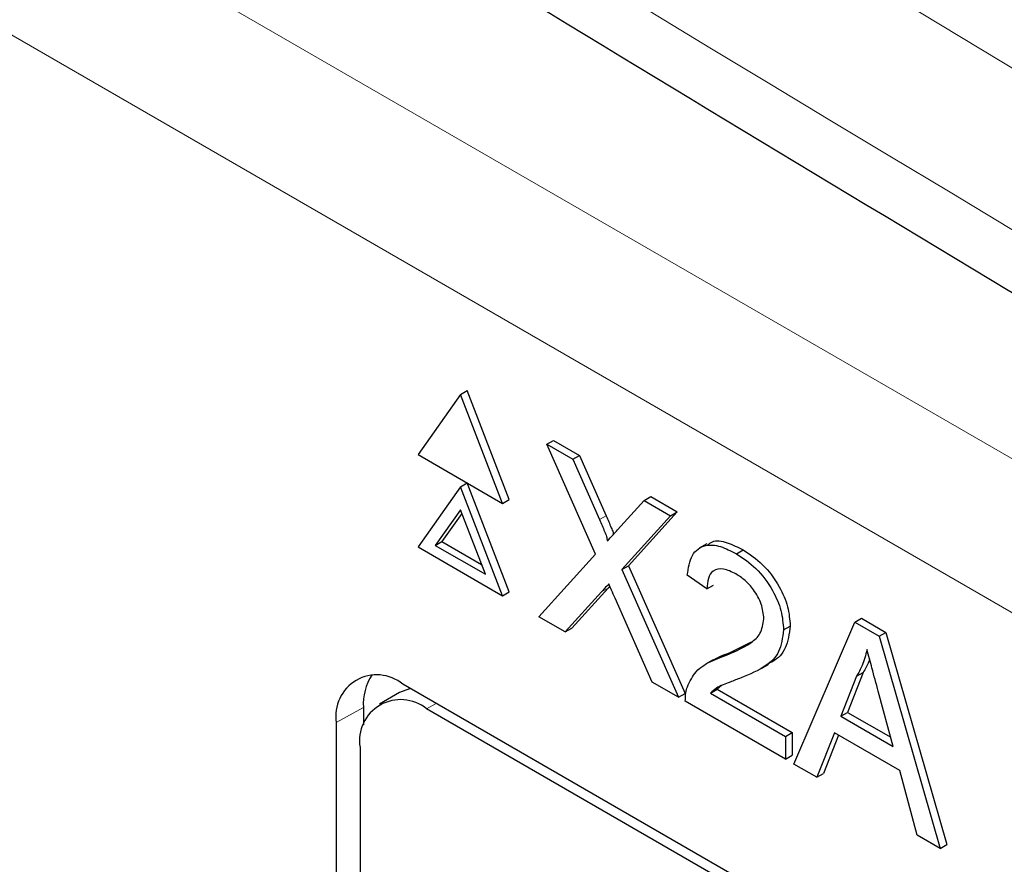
# Paper-space layout 'Blatt2' of a CAD drawing. Header units: millimetres. Extents: x 5 to 418, y 2 to 292.
# Tile 37 of 70: x 94.22 to 98.4, y 202.27 to 205.85. Entities that reach past the tile are written whole.
import ezdxf

# ---------------------------------------------------------------- set-up
doc = ezdxf.new("R2010")
doc.units = ezdxf.units.MM

psp = doc.layouts.new('Blatt2')

# ---------------------------------------------------------------- linework, layer by layer
at = {"color": 7, "linetype": 'Continuous', "lineweight": 18}
for p, q in [((94.3563, 206.3413), (112.1851, 196.0489)), ((111.9023, 195.559), (94.0734, 205.8514)), ((96.6809, 203.7301), (96.7091, 203.7464)), ((96.6893, 203.4228), (96.7176, 203.4391)), ((95.9471, 202.9267), (95.9875, 202.95)), ((95.6784, 202.9325), (95.5632, 202.8684))]:
    psp.add_line(p, q, dxfattribs=at)
at = {"color": 7, "linetype": 'Continuous', "lineweight": 25}
for p, q in [((96.0901, 204.2614), (96.1184, 204.2777)), ((96.298, 203.8147), (96.1184, 204.2777)), ((96.0901, 204.2614), (95.9105, 204.0058)), ((96.2697, 203.7984), (96.0901, 204.2614)), ((96.4568, 204.0497), (96.4851, 204.066)), ((96.4851, 204.066), (96.5956, 204.0022)), ((96.6639, 203.5831), (96.4568, 204.0497)), ((96.4568, 204.0497), (96.5673, 203.9859)), ((95.9105, 204.0058), (96.2697, 203.7984)), ((96.5673, 203.9859), (96.5956, 204.0022)), ((96.5673, 203.9859), (96.6809, 203.7301)), ((96.5956, 204.0022), (96.7091, 203.7464)), ((96.0901, 203.8694), (95.9105, 203.6139)), ((96.0901, 203.8694), (96.1184, 203.8858)), ((96.2697, 203.4065), (96.0901, 203.8694)), ((96.298, 203.4228), (96.1184, 203.8858)), ((96.8702, 203.811), (96.8985, 203.8274)), ((96.8985, 203.8274), (97.0106, 203.7627)), ((96.2697, 203.7984), (96.298, 203.8147)), ((96.7571, 203.686), (96.8702, 203.811)), ((96.8702, 203.811), (96.9823, 203.7463)), ((96.0901, 203.7715), (95.9839, 203.6204)), ((96.0961, 203.756), (96.0122, 203.6368)), ((96.1962, 203.4979), (96.0901, 203.7715)), ((96.9823, 203.7463), (96.7752, 203.5176)), ((97.0106, 203.7627), (96.8035, 203.534)), ((96.9823, 203.7463), (97.0106, 203.7627)), ((95.9105, 203.6139), (96.2697, 203.4065)), ((95.9839, 203.6204), (96.0122, 203.6368)), ((95.9839, 203.6204), (96.1962, 203.4979)), ((96.0122, 203.6368), (96.1799, 203.54)), ((97.1359, 203.6269), (97.1041, 203.6086)), ((96.4235, 203.3177), (96.6639, 203.5831)), ((97.2619, 203.5849), (97.2902, 203.6012)), ((96.7752, 203.5176), (96.8035, 203.534)), ((96.8035, 203.534), (97.0439, 202.9922)), ((96.7752, 203.5176), (97.0156, 202.9758)), ((97.1368, 203.4356), (97.0534, 203.4934)), ((96.7176, 203.4391), (96.5637, 203.2694)), ((96.7244, 203.4467), (96.7176, 203.4391)), ((97.1368, 203.4356), (97.1651, 203.4519)), ((96.2697, 203.4065), (96.298, 203.4228)), ((96.6893, 203.4228), (96.5354, 203.2531)), ((96.905, 203.0397), (96.7467, 203.3966)), ((96.5354, 203.2531), (96.4235, 203.3177)), ((97.4621, 203.262), (97.4904, 203.2783)), ((97.5065, 202.6925), (97.7648, 203.2946)), ((97.7648, 203.2946), (97.7931, 203.3109)), ((97.7648, 203.2946), (97.8683, 203.2348)), ((97.7931, 203.3109), (97.8966, 203.2512)), ((96.5354, 203.2531), (96.5637, 203.2694)), ((97.8683, 203.2348), (97.8966, 203.2512)), ((97.8683, 203.2348), (98.1266, 202.3345)), ((97.8966, 203.2512), (98.1549, 202.3508)), ((97.2321, 203.1645), (97.326, 203.2113)), ((97.2038, 203.1482), (97.2321, 203.1645)), ((97.1629, 203.1343), (97.1311, 203.116)), ((97.3666, 203.0977), (97.3984, 203.1161)), ((97.7721, 203.0649), (97.7055, 202.8954)), ((97.8004, 203.0813), (97.7338, 202.9117)), ((97.7721, 203.0649), (97.8004, 203.0813)), ((110.1296, 194.786), (95.8461, 203.0317)), ((97.0156, 202.9758), (96.905, 203.0397)), ((97.199, 203.0252), (97.1805, 203.0096)), ((95.8319, 202.9955), (95.7471, 202.9465)), ((97.0156, 202.9758), (97.0439, 202.9922)), ((97.1522, 202.9933), (97.1805, 203.0096)), ((97.1522, 202.9933), (97.4704, 202.8096)), ((97.1805, 203.0096), (97.4987, 202.8259)), ((97.9276, 202.7672), (97.8644, 203.0011)), ((97.4704, 202.7133), (97.0451, 202.9588)), ((95.6784, 202.9325), (95.6784, 202.8572)), ((110.0892, 194.7626), (95.9471, 202.9267)), ((97.7055, 202.8954), (97.7338, 202.9117)), ((97.7338, 202.9117), (97.9171, 202.8059)), ((95.5632, 202.8684), (95.5632, 189.6404)), ((97.7055, 202.8954), (97.9276, 202.7672)), ((97.4704, 202.8096), (97.4987, 202.8259)), ((97.4987, 202.8259), (97.4987, 202.7296)), ((97.6779, 202.8247), (97.6039, 202.6363)), ((97.6957, 202.8144), (97.6322, 202.6526)), ((97.9552, 202.6646), (97.6779, 202.8247)), ((97.4704, 202.8096), (97.4704, 202.7133)), ((95.6642, 202.7633), (95.6642, 189.6987)), ((97.4704, 202.7133), (97.4987, 202.7296)), ((97.6039, 202.6363), (97.5065, 202.6925)), ((97.6039, 202.6363), (97.6322, 202.6526)), ((98.0292, 202.3907), (97.9552, 202.6646)), ((98.1266, 202.3345), (98.0292, 202.3907)), ((98.1266, 202.3345), (98.1549, 202.3508))]:
    psp.add_line(p, q, dxfattribs=at)
at = {"color": 7, "linetype": 'Continuous', "lineweight": 25, "flags": 128}
psp.add_lwpolyline([(95.8798, 203.0122), (95.8748, 203.0113), (95.8319, 202.9955)], dxfattribs=at)
at = {"color": 7, "linetype": 'Continuous', "lineweight": 25}
for centre, radius, start, end in [((95.7357, 202.8963), 0.1747, 50.7967, 189.214), ((95.9194, 202.9435), 0.2413, 148.329, 182.5975), ((95.8366, 202.7913), 0.1747, 50.7967, 189.214)]:
    psp.add_arc(centre, radius, start, end, dxfattribs=at)
at = {"color": 7, "linetype": 'Continuous', "lineweight": 18}
for centre, major_axis, ratio, start_param, end_param in [((372.0278, 363.2841), (379.9846, 5.8274), 0.587244, 3.834585, 4.001386), ((372.0278, 351.7967), (379.9866, -5.634), 0.567146, 3.873355, 3.997444), ((372.013, 364.2552), (378.7845, 5.8277), 0.587275, 3.871004, 3.964908)]:
    psp.add_ellipse(centre, major_axis=major_axis, ratio=ratio, start_param=start_param, end_param=end_param, dxfattribs=at)
at = {"color": 7, "linetype": 'Continuous', "lineweight": 25}
for points, knots in [([(87.3461, 211.6256), (88.1543, 211.1013), (90.4981, 209.581), (94.4492, 207.1006), (99.2284, 204.201), (104.0996, 201.3514), (109.0593, 198.5515), (114.1072, 195.8033), (117.9951, 193.7589), (120.198, 192.6299), (120.6706, 192.3876)], [0, 0, 0, 0, 0.0774167, 0.2244859, 0.3715556, 0.5186246, 0.6656928, 0.8127599, 0.959826, 1, 1, 1, 1]), ([(96.7091, 203.7464), (96.7163, 203.7295), (96.7264, 203.7058), (96.7378, 203.6791), (96.7396, 203.6699), (96.7402, 203.6673)], [0, 0, 0, 0, 0.6468683, 0.9009766, 1, 1, 1, 1]), ([(96.6809, 203.7301), (96.6882, 203.7131), (96.6983, 203.6894), (96.7109, 203.6587), (96.7134, 203.6456), (96.7146, 203.639)], [0, 0, 0, 0, 0.561277, 0.781763, 1, 1, 1, 1]), ([(96.7146, 203.639), (96.7225, 203.6478), (96.7367, 203.6634), (96.7509, 203.6791), (96.7571, 203.686)], [0, 0, 0, 0, 0.56, 1, 1, 1, 1]), ([(97.0534, 203.4934), (97.0582, 203.5239), (97.0678, 203.5849), (97.1237, 203.6263), (97.1935, 203.62), (97.2391, 203.5966), (97.2619, 203.5849)], [0, 0, 0, 0, 0.280235, 0.558893, 0.779132, 1, 1, 1, 1]), ([(97.1398, 203.6207), (97.1462, 203.6267), (97.1664, 203.6457), (97.2228, 203.6349), (97.2677, 203.6124), (97.2902, 203.6012)], [0, 0, 0, 0, 0.185653, 0.592247, 1, 1, 1, 1]), ([(97.2619, 203.5849), (97.2903, 203.5662), (97.347, 203.529), (97.4147, 203.4378), (97.4561, 203.3425), (97.4601, 203.2888), (97.4621, 203.262)], [0, 0, 0, 0, 0.280482, 0.559644, 0.779749, 1, 1, 1, 1]), ([(97.2902, 203.6012), (97.3186, 203.5826), (97.3752, 203.5453), (97.443, 203.4542), (97.4844, 203.3588), (97.4884, 203.3051), (97.4904, 203.2783)], [0, 0, 0, 0, 0.280482, 0.559644, 0.779749, 1, 1, 1, 1]), ([(97.2601, 203.4993), (97.2421, 203.5081), (97.2062, 203.5257), (97.163, 203.5169), (97.1399, 203.4827), (97.1379, 203.4513), (97.1368, 203.4356)], [0, 0, 0, 0, 0.28041, 0.559489, 0.779375, 1, 1, 1, 1]), ([(97.3787, 203.3092), (97.3765, 203.3297), (97.3721, 203.3707), (97.3383, 203.4303), (97.2993, 203.4739), (97.2732, 203.4908), (97.2601, 203.4993)], [0, 0, 0, 0, 0.2790799, 0.5586119, 0.7790431, 1, 1, 1, 1]), ([(96.7199, 203.4567), (96.7142, 203.4504), (96.7039, 203.4392), (96.6938, 203.4278), (96.6893, 203.4228)], [0, 0, 0, 0, 0.560002, 1, 1, 1, 1]), ([(96.7467, 203.3966), (96.7417, 203.4078), (96.7327, 203.4278), (96.7238, 203.4479), (96.7199, 203.4567)], [0, 0, 0, 0, 0.5599998, 1, 1, 1, 1]), ([(97.2038, 203.1482), (97.2454, 203.1652), (97.3033, 203.189), (97.3672, 203.2414), (97.3749, 203.2867), (97.3787, 203.3092)], [0, 0, 0, 0, 0.561313, 0.781386, 1, 1, 1, 1]), ([(97.4904, 203.2783), (97.4858, 203.2452), (97.4767, 203.179), (97.4336, 203.135), (97.404, 203.1212), (97.3973, 203.1181)], [0, 0, 0, 0, 0.43566, 0.873431, 1, 1, 1, 1]), ([(97.4621, 203.262), (97.4577, 203.2286), (97.4489, 203.1618), (97.379, 203.0982), (97.3186, 203.0732), (97.2816, 203.058)], [0, 0, 0, 0, 0.278741, 0.558834, 1, 1, 1, 1]), ([(97.0538, 203.0206), (97.0648, 203.0434), (97.083, 203.0809), (97.124, 203.113), (97.1624, 203.1334), (97.19, 203.1432), (97.2038, 203.1482)], [0, 0, 0, 0, 0.339411, 0.559525, 0.779752, 1, 1, 1, 1]), ([(97.1632, 203.1338), (97.1724, 203.139), (97.1942, 203.1515), (97.2182, 203.1597), (97.2321, 203.1645)], [0, 0, 0, 0, 0.421829, 1, 1, 1, 1]), ([(97.8166, 203.178), (97.8104, 203.1548), (97.7993, 203.1133), (97.7804, 203.0797), (97.7721, 203.0649)], [0, 0, 0, 0, 0.559915, 1, 1, 1, 1]), ([(97.8644, 203.0011), (97.8554, 203.0342), (97.8394, 203.0931), (97.8236, 203.1521), (97.8166, 203.178)], [0, 0, 0, 0, 0.560002, 1, 1, 1, 1]), ([(97.8273, 203.1383), (97.8262, 203.1345), (97.8197, 203.113), (97.8091, 203.0956), (97.8004, 203.0813)], [0, 0, 0, 0, 0.174052, 1, 1, 1, 1]), ([(97.2816, 203.058), (97.2661, 203.0521), (97.2405, 203.0425), (97.2053, 203.0286), (97.1759, 203.0156), (97.1601, 203.0007), (97.1522, 202.9933)], [0, 0, 0, 0, 0.340038, 0.560063, 0.78009, 1, 1, 1, 1]), ([(97.0451, 202.9588), (97.0453, 202.9714), (97.0457, 202.9939), (97.0514, 203.0125), (97.0538, 203.0206)], [0, 0, 0, 0, 0.559956, 1, 1, 1, 1])]:
    psp.add_open_spline(points, degree=3, knots=knots, dxfattribs=at)

doc.saveas('drawing.dxf')
